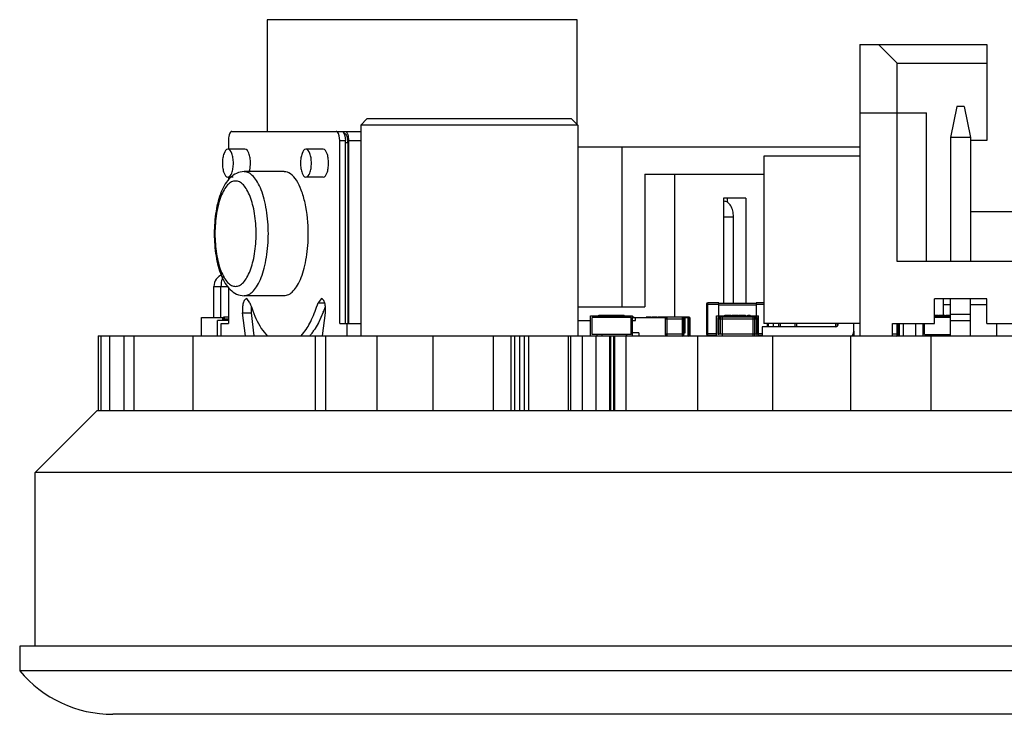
# Model space of a CAD drawing. Header units: inches. Extents: x 398 to 599, y 40 to 151.
# Tile 7 of 100: x 428 to 444, y 140 to 151. Entities that reach past the tile are written whole.
import ezdxf

# ---------------------------------------------------------------- set-up
doc = ezdxf.new("R2010")
doc.units = ezdxf.units.IN
doc.header["$LTSCALE"] = 1.21
doc.header["$MEASUREMENT"] = 0
doc.layers.get('0').update_dxf_attribs({"linetype": 'CONTINUOUS'})

msp = doc.modelspace()

# ---------------------------------------------------------------- linework, layer by layer
at = {"color": 7, "linetype": 'Continuous'}
for p, q in [((432.402, 150.955), (432.402, 149.155)), ((437.402, 150.955), (432.402, 150.955)), ((437.402, 149.265), (437.402, 150.955)), ((441.962, 150.555), (441.962, 145.855)), ((441.962, 150.555), (444.012, 150.555)), ((442.562, 150.255), (442.262, 150.555)), ((444.012, 150.555), (444.012, 149.005)), ((442.562, 147.055), (442.562, 150.255)), ((442.562, 150.255), (444.012, 150.255)), ((441.962, 149.455), (443.037, 149.455)), ((443.037, 147.055), (443.037, 149.455)), ((443.527, 149.555), (443.427, 149.055)), ((443.647, 149.555), (443.527, 149.555)), ((443.647, 149.555), (443.747, 149.055)), ((433.912, 149.255), (434.012, 149.355)), ((437.312, 149.355), (434.012, 149.355)), ((437.412, 149.255), (437.312, 149.355)), ((431.835, 149.155), (431.821, 149.151)), ((431.835, 149.155), (433.912, 149.155)), ((433.554, 149.118), (433.545, 149.135)), ((433.641, 149.128), (433.658, 149.08)), ((433.912, 149.255), (433.912, 145.855)), ((437.412, 149.255), (433.912, 149.255)), ((437.412, 149.255), (437.412, 145.855)), ((431.777, 149.005), (431.777, 148.867)), ((433.566, 149.08), (433.554, 149.118)), ((433.574, 149.005), (433.566, 149.08)), ((433.574, 146.055), (433.574, 149.005)), ((433.574, 149.005), (433.666, 149.005)), ((433.658, 149.08), (433.666, 149.005)), ((433.666, 146.055), (433.666, 149.005)), ((433.666, 148.976), (433.704, 148.976)), ((433.696, 149.051), (433.702, 149.01)), ((433.704, 148.976), (433.704, 146.055)), ((433.708, 149.08), (433.716, 149.005)), ((433.716, 149.005), (433.716, 146.055)), ((433.716, 149.005), (433.912, 149.005)), ((443.427, 149.055), (443.427, 147.055)), ((443.747, 149.055), (443.427, 149.055)), ((443.747, 149.055), (443.747, 147.055)), ((444.012, 149.005), (443.747, 149.005)), ((432.045, 148.867), (431.769, 148.867)), ((433.305, 148.867), (433.029, 148.867)), ((437.412, 148.905), (441.962, 148.905)), ((438.125, 148.905), (438.125, 146.323)), ((440.412, 148.755), (440.412, 146.055)), ((441.962, 148.755), (440.412, 148.755)), ((432.675, 148.505), (432.031, 148.505)), ((431.857, 148.415), (431.769, 148.415)), ((431.777, 148.415), (431.777, 148.371)), ((433.305, 148.415), (433.029, 148.415)), ((438.495, 148.464), (438.495, 146.323)), ((438.495, 148.464), (440.412, 148.464)), ((438.977, 146.162), (438.977, 148.464)), ((439.765, 148.08), (439.765, 146.38)), ((440.124, 148.08), (439.765, 148.08)), ((439.774, 148.027), (439.765, 148.027)), ((439.823, 148.08), (439.823, 148.012)), ((440.124, 148.08), (440.124, 146.38)), ((444.677, 147.855), (443.747, 147.855)), ((439.765, 147.777), (439.924, 147.777)), ((439.924, 146.38), (439.924, 147.777)), ((445.862, 147.055), (442.562, 147.055)), ((431.544, 146.155), (431.544, 146.655)), ((431.544, 146.655), (431.769, 146.655)), ((431.658, 146.155), (431.658, 146.655)), ((431.777, 146.639), (431.777, 146.055)), ((432.675, 146.505), (432.031, 146.505)), ((432.126, 146.391), (432.073, 146.457)), ((433.277, 146.457), (433.224, 146.391)), ((443.167, 146.055), (443.167, 146.455)), ((444.012, 146.455), (443.167, 146.455)), ((443.308, 146.455), (443.308, 146.19)), ((443.427, 145.855), (443.427, 146.455)), ((443.747, 145.855), (443.747, 146.455)), ((444.012, 146.055), (444.012, 146.455)), ((433.224, 146.391), (433.328, 146.391)), ((437.412, 146.323), (438.495, 146.323)), ((439.49, 146.37), (439.49, 145.89)), ((439.49, 146.37), (439.69, 146.37)), ((439.51, 145.87), (439.51, 146.39)), ((439.69, 146.39), (439.51, 146.39)), ((439.69, 146.18), (439.69, 146.39)), ((440.29, 146.38), (439.69, 146.38)), ((439.69, 146.36), (440.29, 146.36)), ((440.29, 146.39), (440.29, 146.18)), ((440.412, 146.39), (440.29, 146.39)), ((440.29, 146.37), (440.412, 146.37)), ((443.427, 146.355), (443.308, 146.355)), ((444.012, 146.355), (443.747, 146.355)), ((431.344, 145.855), (431.344, 146.155)), ((431.344, 146.155), (431.698, 146.155)), ((431.602, 145.856), (431.602, 146.106)), ((431.777, 146.106), (431.602, 146.106)), ((431.684, 146.129), (431.684, 146.106)), ((431.684, 146.129), (431.777, 146.129)), ((431.714, 146.106), (431.714, 146.16)), ((431.777, 146.16), (431.714, 146.16)), ((432.052, 145.855), (432.007, 146.231)), ((432.007, 146.231), (432.146, 146.231)), ((432.146, 146.231), (432.19, 145.855)), ((433.308, 146.237), (433.232, 146.068)), ((433.298, 145.855), (433.343, 146.231)), ((437.412, 146.105), (437.618, 146.106)), ((437.618, 145.855), (437.618, 146.18)), ((437.618, 145.855), (437.618, 146.18)), ((437.618, 146.18), (438.298, 146.18)), ((437.643, 145.88), (437.643, 146.155)), ((438.273, 146.155), (437.643, 146.155)), ((437.668, 146.18), (437.668, 146.155)), ((437.718, 146.18), (437.718, 146.155)), ((437.754, 146.18), (437.754, 146.19)), ((437.754, 146.19), (438.162, 146.19)), ((437.756, 146.18), (437.756, 146.19)), ((437.784, 146.18), (437.784, 146.19)), ((437.793, 146.18), (437.793, 146.19)), ((437.804, 146.18), (437.804, 146.19)), ((437.829, 146.18), (437.829, 146.19)), ((437.881, 146.18), (437.881, 146.19)), ((437.931, 146.18), (437.931, 146.19)), ((437.945, 146.18), (437.945, 146.19)), ((437.947, 146.18), (437.947, 146.19)), ((437.992, 146.18), (437.992, 146.19)), ((438.041, 146.18), (438.041, 146.19)), ((438.047, 146.18), (438.047, 146.19)), ((438.06, 146.18), (438.06, 146.19)), ((438.112, 146.18), (438.112, 146.19)), ((438.162, 146.18), (438.162, 146.19)), ((438.198, 146.18), (438.198, 146.155)), ((438.248, 146.18), (438.248, 146.155)), ((438.273, 145.88), (438.273, 146.155)), ((438.298, 145.855), (438.298, 146.18)), ((438.308, 146.16), (438.298, 146.16)), ((438.298, 146.155), (438.836, 146.155)), ((438.298, 146.105), (438.345, 146.105)), ((438.308, 146.16), (438.308, 146.155)), ((438.345, 146.105), (438.345, 146.155)), ((438.514, 146.156), (438.514, 146.155)), ((438.595, 146.156), (438.514, 146.156)), ((438.555, 146.156), (438.555, 146.155)), ((438.595, 146.156), (438.595, 146.155)), ((438.605, 146.156), (438.605, 146.155)), ((438.689, 146.156), (438.605, 146.156)), ((438.657, 146.156), (438.657, 146.155)), ((438.671, 146.156), (438.671, 146.155)), ((438.689, 146.156), (438.689, 146.155)), ((438.7, 146.156), (438.7, 146.155)), ((438.782, 146.156), (438.7, 146.156)), ((438.741, 146.156), (438.741, 146.155)), ((438.782, 146.156), (438.782, 146.155)), ((438.792, 146.155), (438.792, 146.156)), ((438.838, 146.156), (438.792, 146.156)), ((438.822, 146.129), (438.822, 145.885)), ((438.822, 146.129), (439.126, 146.129)), ((438.852, 145.855), (438.852, 146.16)), ((439.197, 146.16), (438.852, 146.16)), ((438.924, 146.162), (438.924, 146.16)), ((438.924, 146.162), (439.132, 146.162)), ((438.925, 146.162), (438.925, 146.16)), ((438.934, 146.162), (438.934, 146.16)), ((438.943, 146.16), (438.943, 146.162)), ((439.031, 146.162), (439.031, 146.16)), ((439.035, 146.162), (439.035, 146.16)), ((439.044, 146.16), (439.044, 146.162)), ((439.096, 146.16), (439.096, 145.855)), ((439.112, 146.155), (439.195, 146.155)), ((439.126, 145.885), (439.126, 146.129)), ((439.145, 146.105), (439.126, 146.105)), ((439.132, 146.162), (439.132, 146.16)), ((439.145, 145.905), (439.145, 146.155)), ((439.195, 145.855), (439.195, 146.155)), ((439.195, 146.129), (439.228, 146.129)), ((439.197, 146.16), (439.197, 145.855)), ((439.228, 145.885), (439.228, 146.129)), ((439.65, 145.855), (439.65, 146.18)), ((439.65, 146.18), (440.33, 146.18)), ((439.675, 145.88), (439.675, 146.155)), ((439.699, 146.155), (439.675, 146.155)), ((439.685, 146.129), (439.685, 145.885)), ((439.685, 146.129), (440.295, 146.129)), ((439.7, 146.18), (439.7, 146.155)), ((439.715, 145.885), (439.715, 146.16)), ((440.264, 146.16), (439.715, 146.16)), ((439.746, 145.855), (439.746, 146.16)), ((439.75, 146.16), (439.75, 146.18)), ((439.786, 146.18), (439.786, 146.19)), ((439.786, 146.19), (439.888, 146.19)), ((439.79, 146.162), (439.79, 146.16)), ((439.79, 146.162), (439.864, 146.162)), ((439.801, 146.16), (439.801, 146.162)), ((439.818, 146.162), (439.818, 146.16)), ((439.836, 146.18), (439.836, 146.19)), ((439.855, 146.162), (439.855, 146.16)), ((439.864, 146.162), (439.864, 146.16)), ((439.888, 146.18), (439.888, 146.19)), ((439.892, 146.162), (439.892, 146.16)), ((439.892, 146.162), (439.966, 146.162)), ((439.901, 146.18), (439.901, 146.19)), ((439.901, 146.19), (440.003, 146.19)), ((439.929, 146.16), (439.929, 146.162)), ((439.966, 146.16), (439.966, 146.162)), ((439.996, 146.162), (439.996, 146.16)), ((439.996, 146.162), (440.073, 146.162)), ((440.003, 146.18), (440.003, 146.19)), ((440.017, 146.18), (440.017, 146.19)), ((440.017, 146.19), (440.118, 146.19)), ((440.033, 146.162), (440.033, 146.16)), ((440.067, 146.18), (440.067, 146.19)), ((440.07, 146.162), (440.07, 146.16)), ((440.073, 146.16), (440.073, 146.162)), ((440.097, 146.162), (440.097, 146.16)), ((440.097, 146.162), (440.171, 146.162)), ((440.118, 146.18), (440.118, 146.19)), ((440.134, 146.16), (440.134, 146.162)), ((440.155, 146.18), (440.155, 146.19)), ((440.155, 146.19), (440.192, 146.19)), ((440.171, 146.16), (440.171, 146.162)), ((440.178, 146.18), (440.178, 146.19)), ((440.192, 146.18), (440.192, 146.19)), ((440.23, 146.16), (440.23, 146.18)), ((440.234, 146.16), (440.234, 145.855)), ((440.264, 146.16), (440.264, 145.855)), ((440.28, 146.18), (440.28, 146.155)), ((440.305, 146.155), (440.28, 146.155)), ((440.295, 145.885), (440.295, 146.129)), ((440.305, 145.88), (440.305, 146.155)), ((440.33, 145.855), (440.33, 146.18)), ((443.167, 146.18), (443.427, 146.18)), ((443.427, 146.155), (443.167, 146.155)), ((443.168, 146.19), (443.22, 146.19)), ((443.22, 146.18), (443.22, 146.19)), ((443.233, 146.18), (443.233, 146.19)), ((443.233, 146.19), (443.335, 146.19)), ((443.335, 146.18), (443.335, 146.19)), ((443.349, 146.18), (443.349, 146.19)), ((443.349, 146.19), (443.427, 146.19)), ((443.399, 146.18), (443.399, 146.19)), ((443.427, 146.205), (443.747, 146.205)), ((443.427, 146.105), (443.747, 146.105)), ((431.659, 145.855), (431.659, 146.055)), ((431.659, 146.055), (431.777, 146.055)), ((433.232, 146.068), (433.17, 145.963)), ((433.574, 146.055), (433.912, 146.055)), ((433.691, 145.855), (433.691, 146.055)), ((440.387, 146.005), (440.387, 145.855)), ((441.567, 146.005), (440.387, 146.005)), ((441.962, 146.055), (440.412, 146.055)), ((440.47, 146.055), (440.47, 146.005)), ((440.49, 146.005), (440.49, 146.055)), ((440.564, 146.055), (440.564, 146.005)), ((440.65, 146.055), (440.65, 146.005)), ((440.681, 146.005), (440.681, 146.055)), ((440.92, 146.005), (440.92, 146.055)), ((440.945, 146.005), (440.945, 146.055)), ((441.575, 146.007), (441.575, 146.055)), ((441.6, 146.02), (441.6, 146.055)), ((441.867, 145.955), (441.867, 146.055)), ((442.487, 145.855), (442.487, 146.055)), ((442.487, 146.055), (443.167, 146.055)), ((442.557, 146.055), (442.557, 145.855)), ((442.588, 145.885), (442.588, 146.055)), ((442.588, 145.885), (442.588, 146.055)), ((442.6, 145.855), (442.6, 146.055)), ((442.662, 146.055), (442.662, 145.855)), ((442.862, 146.055), (442.862, 145.855)), ((442.982, 145.855), (442.982, 146.055)), ((443.007, 145.88), (443.007, 146.055)), ((444.012, 146.055), (444.412, 146.055)), ((444.173, 145.855), (444.173, 146.055)), ((429.675, 145.855), (429.675, 144.655)), ((429.675, 145.855), (473.198, 145.855)), ((429.722, 145.855), (429.722, 144.655)), ((429.861, 145.855), (429.861, 144.655)), ((430.093, 145.855), (430.093, 144.655)), ((430.252, 145.855), (430.252, 144.655)), ((431.203, 145.855), (431.203, 144.655)), ((432.332, 145.941), (432.401, 145.855)), ((432.949, 145.855), (432.995, 145.909)), ((433.177, 145.855), (433.177, 144.655)), ((433.342, 145.855), (433.342, 144.655)), ((434.172, 145.855), (434.172, 144.655)), ((435.075, 145.855), (435.075, 144.655)), ((436.049, 145.855), (436.049, 144.655)), ((436.331, 145.855), (436.331, 144.655)), ((436.394, 145.855), (436.394, 144.655)), ((436.472, 145.855), (436.472, 144.655)), ((436.55, 145.855), (436.55, 144.655)), ((436.616, 145.855), (436.616, 144.655)), ((437.258, 145.855), (437.258, 144.655)), ((437.295, 145.855), (437.295, 144.655)), ((437.483, 145.855), (437.483, 144.655)), ((438.273, 145.88), (437.643, 145.88)), ((437.702, 145.855), (437.702, 144.655)), ((437.718, 145.88), (437.718, 145.855)), ((437.803, 145.88), (437.803, 145.856)), ((437.927, 145.855), (437.927, 144.655)), ((437.943, 145.855), (437.943, 144.655)), ((437.987, 145.855), (437.987, 144.655)), ((438.007, 145.855), (438.007, 144.655)), ((438.189, 145.855), (438.189, 144.655)), ((438.198, 145.855), (438.198, 145.88)), ((438.198, 145.88), (438.198, 145.855)), ((438.395, 145.905), (438.298, 145.905)), ((438.395, 145.905), (438.395, 145.855)), ((439.126, 145.885), (438.822, 145.885)), ((439.126, 145.905), (439.145, 145.905)), ((439.228, 145.885), (439.195, 145.885)), ((439.346, 145.855), (439.346, 144.655)), ((439.65, 145.89), (439.49, 145.89)), ((439.51, 145.87), (439.65, 145.87)), ((439.686, 145.88), (439.675, 145.88)), ((440.295, 145.885), (439.685, 145.885)), ((440.294, 145.88), (440.305, 145.88)), ((440.387, 145.89), (440.33, 145.89)), ((440.33, 145.87), (440.387, 145.87)), ((440.556, 145.855), (440.556, 144.655)), ((441.812, 145.855), (441.812, 144.655)), ((441.863, 145.935), (441.863, 145.855)), ((442.588, 145.885), (442.487, 145.885)), ((443.007, 145.88), (443.427, 145.88)), ((443.082, 145.855), (443.082, 145.88)), ((443.109, 145.855), (443.109, 144.655)), ((443.308, 145.88), (443.308, 145.855)), ((429.662, 144.655), (428.662, 143.655)), ((429.675, 144.655), (473.198, 144.655)), ((439.305, 144.655), (446.453, 144.655)), ((428.662, 140.855), (428.662, 143.655)), ((474.162, 143.655), (428.662, 143.655)), ((428.412, 140.855), (428.412, 140.455)), ((474.412, 140.855), (428.412, 140.855)), ((474.412, 140.455), (428.412, 140.455)), ((472.912, 139.755), (429.912, 139.755))]:
    msp.add_line(p, q, dxfattribs=at)
at = {"color": 4, "linetype": 'Continuous'}
msp.add_line((429.662, 144.655), (439.305, 144.655), dxfattribs=at)
at = {"color": 7, "linetype": 'Continuous'}
for centre, radius, start, end in [((433.331, 148.976), 0.373, 0.0035, 5.1377), ((431.744, 146.655), 0.2, 108.8747, 180), ((431.303, 147.02), 2.153, 338.6608, 341.0608), ((439.51, 146.37), 0.02, 90, 180), ((431.714, 146.129), 0.0305, 90, 180), ((438.308, 146.129), 0.0305, 57.691, 90), ((438.852, 146.129), 0.0305, 90, 180), ((439.096, 146.129), 0.0305, 0, 90), ((439.197, 146.129), 0.0305, 0, 90), ((439.715, 146.129), 0.0305, 90, 180), ((440.264, 146.129), 0.0305, 0, 90), ((432.325, 146.52), 1.012, 325.1951, 326.616), ((441.567, 146.055), 0.05, 270, 0), ((441.667, 145.955), 0.2, 329.5464, 0), ((432.542, 146.355), 0.74, 317.4501, 320.9842), ((432.429, 146.446), 0.885, 321.0102, 325.2571), ((438.852, 145.885), 0.0305, 180, 258.4389), ((439.096, 145.885), 0.0305, 270, 0), ((439.197, 145.885), 0.0305, 270, 0), ((439.51, 145.89), 0.02, 180, 270), ((442.557, 145.885), 0.0305, 270, 360), ((442.557, 145.885), 0.0305, 282.6675, 0), ((429.912, 141.712), 1.957, 219.9662, 270)]:
    msp.add_arc(centre, radius, start, end, dxfattribs=at)
for points, knots in [([(431.821, 149.151), (431.804, 149.14), (431.782, 149.086), (431.777, 149.036), (431.777, 149.005)], [0, 0, 0, 0, 0.398977, 1, 1, 1, 1]), ([(433.545, 149.135), (433.542, 149.138), (433.535, 149.147), (433.524, 149.155), (433.515, 149.155)], [0, 0, 0, 0, 0.305591, 1, 1, 1, 1]), ([(433.607, 149.155), (433.61, 149.155), (433.625, 149.152), (433.635, 149.138), (433.641, 149.128)], [0, 0, 0, 0, 0.203847, 1, 1, 1, 1]), ([(433.645, 149.126), (433.648, 149.126), (433.66, 149.124), (433.669, 149.114), (433.675, 149.106)], [0, 0, 0, 0, 0.211604, 1, 1, 1, 1]), ([(433.657, 149.155), (433.66, 149.155), (433.672, 149.153), (433.681, 149.143), (433.686, 149.135)], [0, 0, 0, 0, 0.211601, 1, 1, 1, 1]), ([(433.686, 149.135), (433.689, 149.131), (433.699, 149.114), (433.704, 149.095), (433.708, 149.08)], [0, 0, 0, 0, 0.213471, 1, 1, 1, 1]), ([(433.675, 149.106), (433.677, 149.103), (433.687, 149.085), (433.693, 149.066), (433.696, 149.051)], [0, 0, 0, 0, 0.21346, 1, 1, 1, 1]), ([(431.769, 148.867), (431.739, 148.867), (431.703, 148.801), (431.686, 148.725), (431.681, 148.67), (431.681, 148.641)], [0, 0, 0, 0, 0.361528, 0.664999, 1, 1, 1, 1]), ([(431.858, 148.641), (431.858, 148.67), (431.852, 148.725), (431.836, 148.801), (431.8, 148.867), (431.769, 148.867)], [0, 0, 0, 0, 0.335001, 0.638472, 1, 1, 1, 1]), ([(432.134, 148.641), (432.134, 148.67), (432.129, 148.725), (432.112, 148.803), (432.076, 148.867), (432.045, 148.867)], [0, 0, 0, 0, 0.339323, 0.641013, 1, 1, 1, 1]), ([(433.029, 148.867), (432.998, 148.867), (432.962, 148.801), (432.946, 148.725), (432.941, 148.67), (432.941, 148.641)], [0, 0, 0, 0, 0.361528, 0.664999, 1, 1, 1, 1]), ([(433.117, 148.641), (433.117, 148.67), (433.112, 148.725), (433.095, 148.801), (433.059, 148.867), (433.029, 148.867)], [0, 0, 0, 0, 0.335001, 0.638472, 1, 1, 1, 1]), ([(433.393, 148.641), (433.393, 148.67), (433.388, 148.725), (433.372, 148.803), (433.335, 148.867), (433.305, 148.867)], [0, 0, 0, 0, 0.339323, 0.641013, 1, 1, 1, 1]), ([(432.031, 148.505), (431.99, 148.505), (431.906, 148.485), (431.803, 148.409), (431.721, 148.306), (431.633, 148.127), (431.568, 147.856), (431.549, 147.627), (431.549, 147.505)], [0, 0, 0, 0, 0.102398, 0.205208, 0.31288, 0.428594, 0.697172, 1, 1, 1, 1]), ([(431.681, 148.641), (431.681, 148.613), (431.686, 148.558), (431.703, 148.481), (431.739, 148.416), (431.769, 148.416)], [0, 0, 0, 0, 0.335001, 0.638472, 1, 1, 1, 1]), ([(431.769, 148.416), (431.8, 148.416), (431.836, 148.481), (431.852, 148.558), (431.858, 148.613), (431.858, 148.641)], [0, 0, 0, 0, 0.361528, 0.664999, 1, 1, 1, 1]), ([(432.422, 147.505), (432.422, 147.632), (432.407, 147.82), (432.36, 148.055), (432.313, 148.206), (432.255, 148.331), (432.189, 148.426), (432.114, 148.489), (432.057, 148.504), (432.031, 148.504)], [0, 0, 0, 0, 0.334693, 0.49021, 0.629747, 0.750198, 0.850321, 0.931276, 1, 1, 1, 1]), ([(432.114, 148.5), (432.117, 148.51), (432.129, 148.557), (432.134, 148.605), (432.134, 148.641)], [0, 0, 0, 0, 0.231512, 1, 1, 1, 1]), ([(432.874, 148.366), (432.848, 148.405), (432.795, 148.472), (432.711, 148.504), (432.675, 148.504)], [0, 0, 0, 0, 0.564423, 1, 1, 1, 1]), ([(432.941, 148.641), (432.941, 148.613), (432.946, 148.558), (432.962, 148.481), (432.998, 148.416), (433.029, 148.416)], [0, 0, 0, 0, 0.335001, 0.638472, 1, 1, 1, 1]), ([(433.029, 148.416), (433.059, 148.416), (433.095, 148.481), (433.112, 148.558), (433.117, 148.613), (433.117, 148.641)], [0, 0, 0, 0, 0.361528, 0.664999, 1, 1, 1, 1]), ([(433.305, 148.415), (433.335, 148.415), (433.372, 148.48), (433.388, 148.557), (433.393, 148.613), (433.393, 148.641)], [0, 0, 0, 0, 0.358987, 0.660677, 1, 1, 1, 1]), ([(432.225, 147.505), (432.225, 147.613), (432.213, 147.772), (432.173, 147.973), (432.132, 148.101), (432.083, 148.208), (432.027, 148.288), (431.964, 148.341), (431.893, 148.36), (431.822, 148.341), (431.758, 148.288), (431.702, 148.207), (431.653, 148.101), (431.613, 147.972), (431.573, 147.772), (431.561, 147.613), (431.561, 147.505)], [0, 0, 0, 0, 0.16736, 0.245135, 0.314917, 0.375145, 0.42521, 0.465689, 0.500049, 0.534424, 0.574916, 0.625004, 0.68525, 0.754992, 0.832702, 1, 1, 1, 1]), ([(433.066, 147.505), (433.066, 147.671), (433.044, 147.91), (432.963, 148.197), (432.907, 148.316), (432.874, 148.366)], [0, 0, 0, 0, 0.558405, 0.800372, 1, 1, 1, 1]), ([(439.924, 147.777), (439.924, 147.809), (439.917, 147.871), (439.89, 147.941), (439.859, 147.985), (439.833, 148.009), (439.804, 148.024), (439.784, 148.027), (439.774, 148.027)], [0, 0, 0, 0, 0.30257, 0.577054, 0.698115, 0.807351, 0.906613, 1, 1, 1, 1]), ([(431.549, 147.505), (431.549, 147.383), (431.568, 147.153), (431.633, 146.882), (431.721, 146.704), (431.803, 146.6), (431.906, 146.524), (431.99, 146.505), (432.031, 146.505)], [0, 0, 0, 0, 0.302833, 0.571433, 0.687136, 0.794789, 0.897594, 1, 1, 1, 1]), ([(431.561, 147.505), (431.561, 147.396), (431.573, 147.237), (431.613, 147.037), (431.653, 146.908), (431.702, 146.802), (431.758, 146.721), (431.822, 146.669), (431.893, 146.649), (431.964, 146.669), (432.027, 146.722), (432.083, 146.802), (432.132, 146.909), (432.173, 147.037), (432.213, 147.237), (432.225, 147.397), (432.225, 147.505)], [0, 0, 0, 0, 0.16736, 0.245135, 0.314917, 0.375145, 0.42521, 0.465689, 0.500049, 0.534424, 0.574916, 0.625004, 0.68525, 0.754992, 0.832702, 1, 1, 1, 1]), ([(432.031, 146.506), (432.057, 146.506), (432.114, 146.521), (432.189, 146.583), (432.255, 146.678), (432.313, 146.803), (432.36, 146.955), (432.407, 147.19), (432.422, 147.377), (432.422, 147.505)], [0, 0, 0, 0, 0.068724, 0.149678, 0.249801, 0.370252, 0.509789, 0.665307, 1, 1, 1, 1]), ([(432.675, 146.506), (432.701, 146.506), (432.759, 146.521), (432.833, 146.583), (432.899, 146.678), (432.957, 146.803), (433.004, 146.955), (433.052, 147.19), (433.066, 147.377), (433.066, 147.505)], [0, 0, 0, 0, 0.068724, 0.149679, 0.249802, 0.370253, 0.50979, 0.665307, 1, 1, 1, 1]), ([(431.692, 146.815), (431.68, 146.794), (431.663, 146.74), (431.658, 146.685), (431.658, 146.655)], [0, 0, 0, 0, 0.454717, 1, 1, 1, 1]), ([(432.073, 146.457), (432.061, 146.457), (432.033, 146.434), (432.014, 146.381), (432.003, 146.31), (432.004, 146.258), (432.007, 146.231)], [0, 0, 0, 0, 0.143887, 0.373851, 0.679365, 1, 1, 1, 1]), ([(433.343, 146.231), (433.346, 146.258), (433.347, 146.31), (433.336, 146.381), (433.317, 146.434), (433.289, 146.457), (433.277, 146.457)], [0, 0, 0, 0, 0.320635, 0.626149, 0.856113, 1, 1, 1, 1]), ([(432.126, 146.391), (432.14, 146.347), (432.193, 146.191), (432.264, 146.039), (432.332, 145.941)], [0, 0, 0, 0, 0.27927, 1, 1, 1, 1]), ([(432.146, 146.332), (432.143, 146.307), (432.142, 146.273), (432.145, 146.24), (432.146, 146.231)], [0, 0, 0, 0, 0.756968, 1, 1, 1, 1]), ([(432.995, 145.909), (433.044, 145.974), (433.133, 146.13), (433.195, 146.298), (433.224, 146.391)], [0, 0, 0, 0, 0.455398, 1, 1, 1, 1])]:
    msp.add_open_spline(points, degree=3, knots=knots, dxfattribs=at)

doc.saveas('drawing.dxf')
